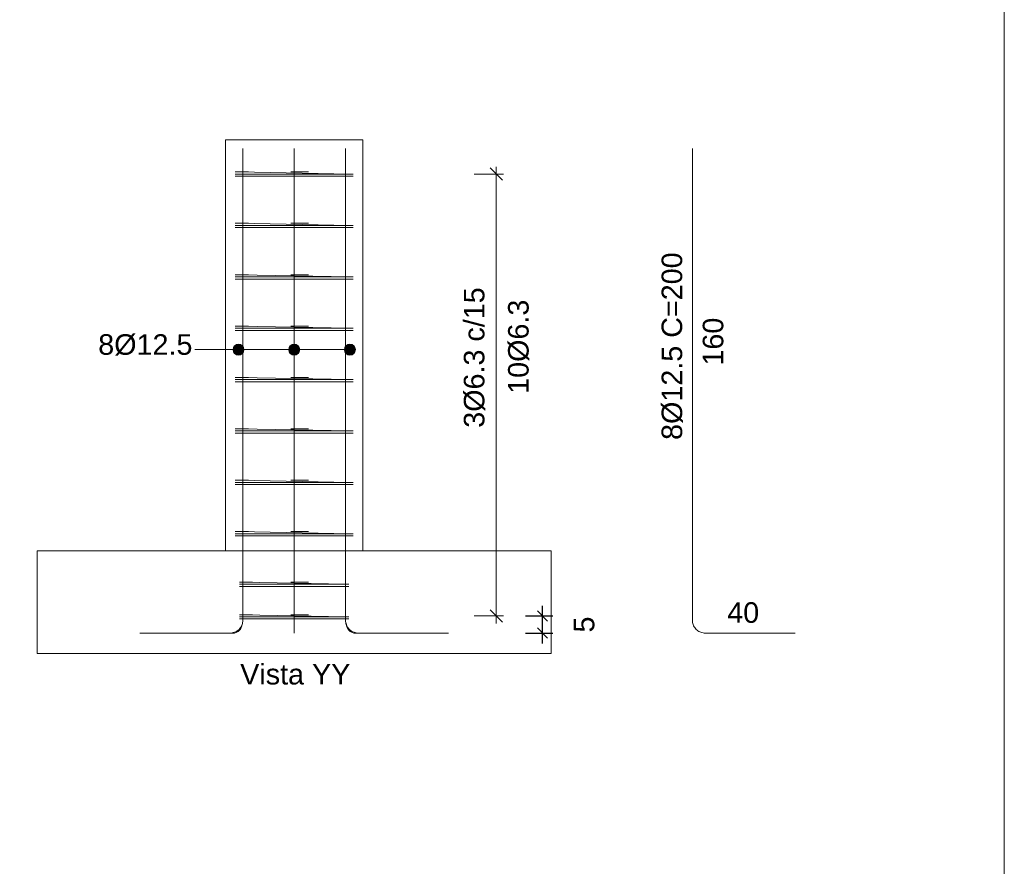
# Model space of a CAD drawing. Header units: millimetres. Extents: x 83 to 471, y -739 to 93.
# Tile 136 of 179: x 184.94 to 194.52, y -166.26 to -158.03. Entities that reach past the tile are written whole.
import ezdxf

# ---------------------------------------------------------------- set-up
doc = ezdxf.new("R2010")
doc.units = ezdxf.units.MM
for name, color, linetype, lineweight in [('ARM_LONGITUDINAL_Ø12_5', 7, 'Continuous', 9), ('ARM_TRANSVERSAL_Ø6_3', 7, 'Continuous', 9), ('CORTE_COTAS', 7, 'Continuous', 9), ('CORTE_PILAR_DE_CONCRETO', 7, 'Continuous', 9), ('CORTE_TEXTO_DAS_COTAS', 7, 'Continuous', 9), ('CORTE_TEXTO_DAS_ELEVACOES_DOS_PILARES', 7, 'Continuous', 9), ('FUN_GEOMETRIA', 7, 'Continuous', 0), ('PECA_COMPLETA', 7, 'Continuous', 0), ('PILCP_ARM_LONG_LINHAS_DAS_ETIQUETAS_DAS_POSICOES_DE_ARMADURA_LONGITUDINAL', 7, 'Continuous', 9), ('PILCP_ARM_LONG_REFERENCIA', 7, 'Continuous', 9)]:
    doc.layers.add(name, color=color, linetype=linetype, lineweight=lineweight)
doc.styles.add('Arial', font='arial.ttf')
doc.dimstyles.new('cype_oblique', dxfattribs={"dimtxt": 0.2, "dimasz": 0.1, "dimexe": 0.1, "dimexo": 0.1, "dimgap": 0, "dimtad": 0, "dimdec": 0, "dimlfac": 30, "dimzin": 0, "dimdsep": 46, "dimtxsty": 'Arial', "dimblk1": 'OBLIQUE', "dimblk2": 'OBLIQUE', "dimsah": 1, "dimcen": 0.09, "dimdle": 0.1, "dimadec": 0, "dimazin": 0, "dimtfac": 1, "dimtdec": 0, "dimtofl": 0, "dimtmove": 2, "dimatfit": 3, "dimfxl": 1, "dimtolj": 1, "dimtzin": 0, "dimarcsym": 0})

# ---------------------------------------------------------------- blocks, each defined once
blk = doc.blocks.new('_OBLIQUE')
at = {"color": 0, "linetype": 'ByBlock', "lineweight": -2}
blk.add_line((-0.5, -0.5), (0.5, 0.5), dxfattribs=at)
blk = doc.blocks.new('*D771')
at = {"layer": 'CORTE_COTAS', "color": 0, "lineweight": -2}
for p, q in [((190.0276, -164.0946), (190.0276, -163.7279)), ((189.8616, -163.8279), (190.1276, -163.8279)), ((189.8616, -163.9946), (190.1276, -163.9946))]:
    blk.add_line(p, q, dxfattribs=at)
at = {"layer": 'Defpoints', "color": 0}
for p in [(189.7616, -163.8279), (190.0276, -163.8279), (189.7616, -163.9946)]:
    blk.add_point(p, dxfattribs=at)
at = {"layer": 'CORTE_COTAS', "color": 0, "linetype": 'ByBlock', "lineweight": -2, "xscale": 0.1, "yscale": 0.1, "zscale": 0.1}
for p, rotation in [((190.0276, -163.8279), 90), ((190.0276, -163.9946), 270)]:
    blk.add_blockref('_OBLIQUE', p, dxfattribs=dict(at, rotation=rotation))
at = {"layer": 'CORTE_COTAS', "color": 0, "insert": (190.4327, -163.9112), "char_height": 0.2, "attachment_point": 5, "rotation": 90, "style": 'Arial'}
blk.add_mtext('\\A1;5', dxfattribs=at)

msp = doc.modelspace()

# ---------------------------------------------------------------- hatches: boundary and pattern name
at = {"layer": 'PILCP_ARM_LONG_LINHAS_DAS_ETIQUETAS_DAS_POSICOES_DE_ARMADURA_LONGITUDINAL'}
h = msp.add_hatch(color=256, dxfattribs=at)
edge = h.paths.add_edge_path(flags=0)
edge.add_arc((187.07143, -161.23623), 0.05333, 0, 360)
h = msp.add_hatch(color=256, dxfattribs=at)
edge = h.paths.add_edge_path(flags=0)
edge.add_arc((187.61293, -161.23623), 0.05333, 0, 360)
h = msp.add_hatch(color=256, dxfattribs=at)
edge = h.paths.add_edge_path(flags=0)
edge.add_arc((188.15443, -161.23623), 0.05333, 0, 360)

# ---------------------------------------------------------------- linework, layer by layer
at = {"layer": 'ARM_LONGITUDINAL_Ø12_5'}
for points in [[(186.11326, -163.99457), (186.98826, -163.99457), (186.99915, -163.99409), (187.00997, -163.99267), (187.02061, -163.99031), (187.03101, -163.98703), (187.04109, -163.98286), (187.05076, -163.97782), (187.05996, -163.97196), (187.06861, -163.96532), (187.07665, -163.95796), (187.08402, -163.94992), (187.09065, -163.94126), (187.09651, -163.93207), (187.10155, -163.92239), (187.10572, -163.91232), (187.109, -163.90192), (187.11136, -163.89127), (187.11278, -163.88046), (187.11326, -163.86957), (187.11326, -159.2779)], [(186.40615, -163.99457), (187.02487, -163.99457), (187.03257, -163.99409), (187.04022, -163.99267), (187.04775, -163.99031), (187.0551, -163.98703), (187.06223, -163.98286), (187.06907, -163.97782), (187.07557, -163.97196), (187.08169, -163.96532), (187.08737, -163.95796), (187.09258, -163.94992), (187.09727, -163.94126), (187.10142, -163.93207), (187.10498, -163.92239), (187.10793, -163.91232), (187.11025, -163.90192), (187.11192, -163.89127), (187.11292, -163.88046), (187.11326, -163.86957), (187.11326, -159.2779)], [(186.40615, -163.99457), (187.02487, -163.99457), (187.03257, -163.99409), (187.04022, -163.99267), (187.04775, -163.99031), (187.0551, -163.98703), (187.06223, -163.98286), (187.06907, -163.97782), (187.07557, -163.97196), (187.08169, -163.96532), (187.08737, -163.95796), (187.09258, -163.94992), (187.09727, -163.94126), (187.10142, -163.93207), (187.10498, -163.92239), (187.10793, -163.91232), (187.11025, -163.90192), (187.11192, -163.89127), (187.11292, -163.88046), (187.11326, -163.86957), (187.11326, -159.2779)], [(187.61293, -163.99457), (187.61293, -163.99409), (187.61293, -163.99267), (187.61293, -163.99031), (187.61293, -163.98703), (187.61293, -163.98286), (187.61293, -163.97782), (187.61293, -163.97196), (187.61293, -163.96532), (187.61293, -163.95796), (187.61293, -163.94992), (187.61293, -163.94126), (187.61293, -163.93207), (187.61293, -163.92239), (187.61293, -163.91232), (187.61293, -163.90192), (187.61293, -163.89127), (187.61293, -163.88046), (187.61293, -163.86957), (187.61293, -159.2779)], [(187.61293, -163.19457), (187.61293, -159.2779)], [(187.61293, -163.99457), (187.61293, -163.99409), (187.61293, -163.99267), (187.61293, -163.99031), (187.61293, -163.98703), (187.61293, -163.98286), (187.61293, -163.97782), (187.61293, -163.97196), (187.61293, -163.96532), (187.61293, -163.95796), (187.61293, -163.94992), (187.61293, -163.94126), (187.61293, -163.93207), (187.61293, -163.92239), (187.61293, -163.91232), (187.61293, -163.90192), (187.61293, -163.89127), (187.61293, -163.88046), (187.61293, -163.86957), (187.61293, -159.2779)], [(187.61293, -163.19457), (187.61293, -159.2779)], [(188.8197, -163.99457), (188.20098, -163.99457), (188.19328, -163.99409), (188.18563, -163.99267), (188.1781, -163.99031), (188.17075, -163.98703), (188.16363, -163.98286), (188.15679, -163.97782), (188.15028, -163.97196), (188.14417, -163.96532), (188.13848, -163.95796), (188.13327, -163.94992), (188.12858, -163.94126), (188.12443, -163.93207), (188.12087, -163.92239), (188.11792, -163.91232), (188.1156, -163.90192), (188.11394, -163.89127), (188.11293, -163.88046), (188.11259, -163.86957), (188.11259, -159.2779)], [(189.11259, -163.99457), (188.23759, -163.99457), (188.2267, -163.99409), (188.21589, -163.99267), (188.20524, -163.99031), (188.19484, -163.98703), (188.18477, -163.98286), (188.17509, -163.97782), (188.1659, -163.97196), (188.15724, -163.96532), (188.1492, -163.95796), (188.14184, -163.94992), (188.1352, -163.94126), (188.12934, -163.93207), (188.1243, -163.92239), (188.12013, -163.91232), (188.11685, -163.90192), (188.11449, -163.89127), (188.11307, -163.88046), (188.11259, -163.86957), (188.11259, -159.2779)], [(188.8197, -163.99457), (188.20098, -163.99457), (188.19328, -163.99409), (188.18563, -163.99267), (188.1781, -163.99031), (188.17075, -163.98703), (188.16363, -163.98286), (188.15679, -163.97782), (188.15028, -163.97196), (188.14417, -163.96532), (188.13848, -163.95796), (188.13327, -163.94992), (188.12858, -163.94126), (188.12443, -163.93207), (188.12087, -163.92239), (188.11792, -163.91232), (188.1156, -163.90192), (188.11394, -163.89127), (188.11293, -163.88046), (188.11259, -163.86957), (188.11259, -159.2779)], [(192.48559, -163.99457), (191.61059, -163.99457), (191.5997, -163.99409), (191.58889, -163.99267), (191.57824, -163.99031), (191.56784, -163.98703), (191.55777, -163.98286), (191.54809, -163.97782), (191.5389, -163.97196), (191.53024, -163.96532), (191.5222, -163.95796), (191.51484, -163.94992), (191.5082, -163.94126), (191.50234, -163.93207), (191.4973, -163.92239), (191.49313, -163.91232), (191.48985, -163.90192), (191.48749, -163.89127), (191.48607, -163.88046), (191.48559, -163.86957), (191.48559, -159.2779)]]:
    msp.add_lwpolyline(points, dxfattribs=at)
at = {"layer": 'ARM_TRANSVERSAL_Ø6_3'}
for points in [[(187.21143, -159.5279), (187.09358, -159.5279), (187.08883, -159.5279), (187.08342, -159.5279), (187.07754, -159.5279), (187.07143, -159.5279), (187.06531, -159.5279), (187.05944, -159.5279), (187.05402, -159.5279), (187.04927, -159.5279), (187.04537, -159.5279), (187.04248, -159.5279), (187.04069, -159.5279), (187.04009, -159.5279), (187.04248, -159.5279), (187.04927, -159.5279), (187.05944, -159.5279), (187.07143, -159.5279), (188.15443, -159.5279), (188.16642, -159.5279), (188.17658, -159.5279), (188.18337, -159.5279), (188.18576, -159.5279), (188.18337, -159.5279), (188.17658, -159.5279), (188.16642, -159.5279), (188.15443, -159.5279), (187.07143, -159.5069), (187.06531, -159.5069), (187.05944, -159.5069), (187.05402, -159.5069), (187.04927, -159.5069), (187.04537, -159.5069), (187.04248, -159.5069), (187.04069, -159.5069), (187.04009, -159.5069), (187.04069, -159.5069), (187.04248, -159.5069), (187.04537, -159.5069), (187.04927, -159.5069), (187.16712, -159.5069)], [(187.16712, -159.5489), (187.04927, -159.5489), (187.04429, -159.5489), (187.04116, -159.5489), (187.04009, -159.5489), (187.04088, -159.5489), (187.0432, -159.5489), (187.04693, -159.5489), (187.05189, -159.5489), (187.05783, -159.5489), (187.06445, -159.5489), (187.07143, -159.5489), (188.15443, -159.5489), (188.1614, -159.5489), (188.16802, -159.5489), (188.17396, -159.5489), (188.17892, -159.5489), (188.18266, -159.5489), (188.18497, -159.5489), (188.18576, -159.5489), (188.18469, -159.5489), (188.18156, -159.5489), (188.17658, -159.5489), (188.05873, -159.5489)], [(187.21143, -160.0279), (187.09358, -160.0279), (187.08883, -160.0279), (187.08342, -160.0279), (187.07754, -160.0279), (187.07143, -160.0279), (187.06531, -160.0279), (187.05944, -160.0279), (187.05402, -160.0279), (187.04927, -160.0279), (187.04537, -160.0279), (187.04248, -160.0279), (187.04069, -160.0279), (187.04009, -160.0279), (187.04248, -160.0279), (187.04927, -160.0279), (187.05944, -160.0279), (187.07143, -160.0279), (188.15443, -160.0279), (188.16642, -160.0279), (188.17658, -160.0279), (188.18337, -160.0279), (188.18576, -160.0279), (188.18337, -160.0279), (188.17658, -160.0279), (188.16642, -160.0279), (188.15443, -160.0279), (187.07143, -160.0069), (187.06531, -160.0069), (187.05944, -160.0069), (187.05402, -160.0069), (187.04927, -160.0069), (187.04537, -160.0069), (187.04248, -160.0069), (187.04069, -160.0069), (187.04009, -160.0069), (187.04069, -160.0069), (187.04248, -160.0069), (187.04537, -160.0069), (187.04927, -160.0069), (187.16712, -160.0069)], [(187.16712, -160.0489), (187.04927, -160.0489), (187.04429, -160.0489), (187.04116, -160.0489), (187.04009, -160.0489), (187.04088, -160.0489), (187.0432, -160.0489), (187.04693, -160.0489), (187.05189, -160.0489), (187.05783, -160.0489), (187.06445, -160.0489), (187.07143, -160.0489), (188.15443, -160.0489), (188.1614, -160.0489), (188.16802, -160.0489), (188.17396, -160.0489), (188.17892, -160.0489), (188.18266, -160.0489), (188.18497, -160.0489), (188.18576, -160.0489), (188.18469, -160.0489), (188.18156, -160.0489), (188.17658, -160.0489), (188.05873, -160.0489)], [(187.21143, -160.5279), (187.09358, -160.5279), (187.08883, -160.5279), (187.08342, -160.5279), (187.07754, -160.5279), (187.07143, -160.5279), (187.06531, -160.5279), (187.05944, -160.5279), (187.05402, -160.5279), (187.04927, -160.5279), (187.04537, -160.5279), (187.04248, -160.5279), (187.04069, -160.5279), (187.04009, -160.5279), (187.04248, -160.5279), (187.04927, -160.5279), (187.05944, -160.5279), (187.07143, -160.5279), (188.15443, -160.5279), (188.16642, -160.5279), (188.17658, -160.5279), (188.18337, -160.5279), (188.18576, -160.5279), (188.18337, -160.5279), (188.17658, -160.5279), (188.16642, -160.5279), (188.15443, -160.5279), (187.07143, -160.5069), (187.06531, -160.5069), (187.05944, -160.5069), (187.05402, -160.5069), (187.04927, -160.5069), (187.04537, -160.5069), (187.04248, -160.5069), (187.04069, -160.5069), (187.04009, -160.5069), (187.04069, -160.5069), (187.04248, -160.5069), (187.04537, -160.5069), (187.04927, -160.5069), (187.16712, -160.5069)], [(187.16712, -160.5489), (187.04927, -160.5489), (187.04429, -160.5489), (187.04116, -160.5489), (187.04009, -160.5489), (187.04088, -160.5489), (187.0432, -160.5489), (187.04693, -160.5489), (187.05189, -160.5489), (187.05783, -160.5489), (187.06445, -160.5489), (187.07143, -160.5489), (188.15443, -160.5489), (188.1614, -160.5489), (188.16802, -160.5489), (188.17396, -160.5489), (188.17892, -160.5489), (188.18266, -160.5489), (188.18497, -160.5489), (188.18576, -160.5489), (188.18469, -160.5489), (188.18156, -160.5489), (188.17658, -160.5489), (188.05873, -160.5489)], [(187.21143, -161.0279), (187.09358, -161.0279), (187.08883, -161.0279), (187.08342, -161.0279), (187.07754, -161.0279), (187.07143, -161.0279), (187.06531, -161.0279), (187.05944, -161.0279), (187.05402, -161.0279), (187.04927, -161.0279), (187.04537, -161.0279), (187.04248, -161.0279), (187.04069, -161.0279), (187.04009, -161.0279), (187.04248, -161.0279), (187.04927, -161.0279), (187.05944, -161.0279), (187.07143, -161.0279), (188.15443, -161.0279), (188.16642, -161.0279), (188.17658, -161.0279), (188.18337, -161.0279), (188.18576, -161.0279), (188.18337, -161.0279), (188.17658, -161.0279), (188.16642, -161.0279), (188.15443, -161.0279), (187.07143, -161.0069), (187.06531, -161.0069), (187.05944, -161.0069), (187.05402, -161.0069), (187.04927, -161.0069), (187.04537, -161.0069), (187.04248, -161.0069), (187.04069, -161.0069), (187.04009, -161.0069), (187.04069, -161.0069), (187.04248, -161.0069), (187.04537, -161.0069), (187.04927, -161.0069), (187.16712, -161.0069)], [(187.16712, -161.0489), (187.04927, -161.0489), (187.04429, -161.0489), (187.04116, -161.0489), (187.04009, -161.0489), (187.04088, -161.0489), (187.0432, -161.0489), (187.04693, -161.0489), (187.05189, -161.0489), (187.05783, -161.0489), (187.06445, -161.0489), (187.07143, -161.0489), (188.15443, -161.0489), (188.1614, -161.0489), (188.16802, -161.0489), (188.17396, -161.0489), (188.17892, -161.0489), (188.18266, -161.0489), (188.18497, -161.0489), (188.18576, -161.0489), (188.18469, -161.0489), (188.18156, -161.0489), (188.17658, -161.0489), (188.05873, -161.0489)], [(187.21143, -161.5279), (187.09358, -161.5279), (187.08883, -161.5279), (187.08342, -161.5279), (187.07754, -161.5279), (187.07143, -161.5279), (187.06531, -161.5279), (187.05944, -161.5279), (187.05402, -161.5279), (187.04927, -161.5279), (187.04537, -161.5279), (187.04248, -161.5279), (187.04069, -161.5279), (187.04009, -161.5279), (187.04248, -161.5279), (187.04927, -161.5279), (187.05944, -161.5279), (187.07143, -161.5279), (188.15443, -161.5279), (188.16642, -161.5279), (188.17658, -161.5279), (188.18337, -161.5279), (188.18576, -161.5279), (188.18337, -161.5279), (188.17658, -161.5279), (188.16642, -161.5279), (188.15443, -161.5279), (187.07143, -161.5069), (187.06531, -161.5069), (187.05944, -161.5069), (187.05402, -161.5069), (187.04927, -161.5069), (187.04537, -161.5069), (187.04248, -161.5069), (187.04069, -161.5069), (187.04009, -161.5069), (187.04069, -161.5069), (187.04248, -161.5069), (187.04537, -161.5069), (187.04927, -161.5069), (187.16712, -161.5069)], [(187.16712, -161.5489), (187.04927, -161.5489), (187.04429, -161.5489), (187.04116, -161.5489), (187.04009, -161.5489), (187.04088, -161.5489), (187.0432, -161.5489), (187.04693, -161.5489), (187.05189, -161.5489), (187.05783, -161.5489), (187.06445, -161.5489), (187.07143, -161.5489), (188.15443, -161.5489), (188.1614, -161.5489), (188.16802, -161.5489), (188.17396, -161.5489), (188.17892, -161.5489), (188.18266, -161.5489), (188.18497, -161.5489), (188.18576, -161.5489), (188.18469, -161.5489), (188.18156, -161.5489), (188.17658, -161.5489), (188.05873, -161.5489)], [(187.21143, -162.0279), (187.09358, -162.0279), (187.08883, -162.0279), (187.08342, -162.0279), (187.07754, -162.0279), (187.07143, -162.0279), (187.06531, -162.0279), (187.05944, -162.0279), (187.05402, -162.0279), (187.04927, -162.0279), (187.04537, -162.0279), (187.04248, -162.0279), (187.04069, -162.0279), (187.04009, -162.0279), (187.04248, -162.0279), (187.04927, -162.0279), (187.05944, -162.0279), (187.07143, -162.0279), (188.15443, -162.0279), (188.16642, -162.0279), (188.17658, -162.0279), (188.18337, -162.0279), (188.18576, -162.0279), (188.18337, -162.0279), (188.17658, -162.0279), (188.16642, -162.0279), (188.15443, -162.0279), (187.07143, -162.0069), (187.06531, -162.0069), (187.05944, -162.0069), (187.05402, -162.0069), (187.04927, -162.0069), (187.04537, -162.0069), (187.04248, -162.0069), (187.04069, -162.0069), (187.04009, -162.0069), (187.04069, -162.0069), (187.04248, -162.0069), (187.04537, -162.0069), (187.04927, -162.0069), (187.16712, -162.0069)], [(187.16712, -162.0489), (187.04927, -162.0489), (187.04429, -162.0489), (187.04116, -162.0489), (187.04009, -162.0489), (187.04088, -162.0489), (187.0432, -162.0489), (187.04693, -162.0489), (187.05189, -162.0489), (187.05783, -162.0489), (187.06445, -162.0489), (187.07143, -162.0489), (188.15443, -162.0489), (188.1614, -162.0489), (188.16802, -162.0489), (188.17396, -162.0489), (188.17892, -162.0489), (188.18266, -162.0489), (188.18497, -162.0489), (188.18576, -162.0489), (188.18469, -162.0489), (188.18156, -162.0489), (188.17658, -162.0489), (188.05873, -162.0489)], [(187.21143, -162.5279), (187.09358, -162.5279), (187.08883, -162.5279), (187.08342, -162.5279), (187.07754, -162.5279), (187.07143, -162.5279), (187.06531, -162.5279), (187.05944, -162.5279), (187.05402, -162.5279), (187.04927, -162.5279), (187.04537, -162.5279), (187.04248, -162.5279), (187.04069, -162.5279), (187.04009, -162.5279), (187.04248, -162.5279), (187.04927, -162.5279), (187.05944, -162.5279), (187.07143, -162.5279), (188.15443, -162.5279), (188.16642, -162.5279), (188.17658, -162.5279), (188.18337, -162.5279), (188.18576, -162.5279), (188.18337, -162.5279), (188.17658, -162.5279), (188.16642, -162.5279), (188.15443, -162.5279), (187.07143, -162.5069), (187.06531, -162.5069), (187.05944, -162.5069), (187.05402, -162.5069), (187.04927, -162.5069), (187.04537, -162.5069), (187.04248, -162.5069), (187.04069, -162.5069), (187.04009, -162.5069), (187.04069, -162.5069), (187.04248, -162.5069), (187.04537, -162.5069), (187.04927, -162.5069), (187.16712, -162.5069)], [(187.16712, -162.5489), (187.04927, -162.5489), (187.04429, -162.5489), (187.04116, -162.5489), (187.04009, -162.5489), (187.04088, -162.5489), (187.0432, -162.5489), (187.04693, -162.5489), (187.05189, -162.5489), (187.05783, -162.5489), (187.06445, -162.5489), (187.07143, -162.5489), (188.15443, -162.5489), (188.1614, -162.5489), (188.16802, -162.5489), (188.17396, -162.5489), (188.17892, -162.5489), (188.18266, -162.5489), (188.18497, -162.5489), (188.18576, -162.5489), (188.18469, -162.5489), (188.18156, -162.5489), (188.17658, -162.5489), (188.05873, -162.5489)], [(187.21143, -163.0279), (187.09358, -163.0279), (187.08883, -163.0279), (187.08342, -163.0279), (187.07754, -163.0279), (187.07143, -163.0279), (187.06531, -163.0279), (187.05944, -163.0279), (187.05402, -163.0279), (187.04927, -163.0279), (187.04537, -163.0279), (187.04248, -163.0279), (187.04069, -163.0279), (187.04009, -163.0279), (187.04248, -163.0279), (187.04927, -163.0279), (187.05944, -163.0279), (187.07143, -163.0279), (188.15443, -163.0279), (188.16642, -163.0279), (188.17658, -163.0279), (188.18337, -163.0279), (188.18576, -163.0279), (188.18337, -163.0279), (188.17658, -163.0279), (188.16642, -163.0279), (188.15443, -163.0279), (187.07143, -163.0069), (187.06531, -163.0069), (187.05944, -163.0069), (187.05402, -163.0069), (187.04927, -163.0069), (187.04537, -163.0069), (187.04248, -163.0069), (187.04069, -163.0069), (187.04009, -163.0069), (187.04069, -163.0069), (187.04248, -163.0069), (187.04537, -163.0069), (187.04927, -163.0069), (187.16712, -163.0069)], [(187.16712, -163.0489), (187.04927, -163.0489), (187.04429, -163.0489), (187.04116, -163.0489), (187.04009, -163.0489), (187.04088, -163.0489), (187.0432, -163.0489), (187.04693, -163.0489), (187.05189, -163.0489), (187.05783, -163.0489), (187.06445, -163.0489), (187.07143, -163.0489), (188.15443, -163.0489), (188.1614, -163.0489), (188.16802, -163.0489), (188.17396, -163.0489), (188.17892, -163.0489), (188.18266, -163.0489), (188.18497, -163.0489), (188.18576, -163.0489), (188.18469, -163.0489), (188.18156, -163.0489), (188.17658, -163.0489), (188.05873, -163.0489)], [(187.25327, -163.51957), (187.13542, -163.51957), (187.13067, -163.51957), (187.12525, -163.51957), (187.11937, -163.51957), (187.11326, -163.51957), (187.10715, -163.51957), (187.10127, -163.51957), (187.09585, -163.51957), (187.0911, -163.51957), (187.08721, -163.51957), (187.08431, -163.51957), (187.08253, -163.51957), (187.08193, -163.51957), (187.08431, -163.51957), (187.0911, -163.51957), (187.10127, -163.51957), (187.11326, -163.51957), (188.11259, -163.51957), (188.12458, -163.51957), (188.13475, -163.51957), (188.14154, -163.51957), (188.14393, -163.51957), (188.14154, -163.51957), (188.13475, -163.51957), (188.12458, -163.51957), (188.11259, -163.51957), (187.11326, -163.49857), (187.10715, -163.49857), (187.10127, -163.49857), (187.09585, -163.49857), (187.0911, -163.49857), (187.08721, -163.49857), (187.08431, -163.49857), (187.08253, -163.49857), (187.08193, -163.49857), (187.08253, -163.49857), (187.08431, -163.49857), (187.08721, -163.49857), (187.0911, -163.49857), (187.20895, -163.49857)], [(187.20895, -163.54057), (187.0911, -163.54057), (187.08612, -163.54057), (187.08299, -163.54057), (187.08193, -163.54057), (187.08271, -163.54057), (187.08503, -163.54057), (187.08876, -163.54057), (187.09372, -163.54057), (187.09966, -163.54057), (187.10629, -163.54057), (187.11326, -163.54057), (188.11259, -163.54057), (188.11957, -163.54057), (188.12619, -163.54057), (188.13213, -163.54057), (188.13709, -163.54057), (188.14082, -163.54057), (188.14314, -163.54057), (188.14393, -163.54057), (188.14286, -163.54057), (188.13973, -163.54057), (188.13475, -163.54057), (188.0169, -163.54057)], [(187.25327, -163.83623), (187.13542, -163.83623), (187.13067, -163.83623), (187.12525, -163.83623), (187.11937, -163.83623), (187.11326, -163.83623), (187.10715, -163.83623), (187.10127, -163.83623), (187.09585, -163.83623), (187.0911, -163.83623), (187.08721, -163.83623), (187.08431, -163.83623), (187.08253, -163.83623), (187.08193, -163.83623), (187.08431, -163.83623), (187.0911, -163.83623), (187.10127, -163.83623), (187.11326, -163.83623), (188.11259, -163.83623), (188.12458, -163.83623), (188.13475, -163.83623), (188.14154, -163.83623), (188.14393, -163.83623), (188.14154, -163.83623), (188.13475, -163.83623), (188.12458, -163.83623), (188.11259, -163.83623), (187.11326, -163.81523), (187.10715, -163.81523), (187.10127, -163.81523), (187.09585, -163.81523), (187.0911, -163.81523), (187.08721, -163.81523), (187.08431, -163.81523), (187.08253, -163.81523), (187.08193, -163.81523), (187.08253, -163.81523), (187.08431, -163.81523), (187.08721, -163.81523), (187.0911, -163.81523), (187.20895, -163.81523)], [(187.20895, -163.85723), (187.0911, -163.85723), (187.08612, -163.85723), (187.08299, -163.85723), (187.08193, -163.85723), (187.08271, -163.85723), (187.08503, -163.85723), (187.08876, -163.85723), (187.09372, -163.85723), (187.09966, -163.85723), (187.10629, -163.85723), (187.11326, -163.85723), (188.11259, -163.85723), (188.11957, -163.85723), (188.12619, -163.85723), (188.13213, -163.85723), (188.13709, -163.85723), (188.14082, -163.85723), (188.14314, -163.85723), (188.14393, -163.85723), (188.14286, -163.85723), (188.13973, -163.85723), (188.13475, -163.85723), (188.0169, -163.85723)]]:
    msp.add_lwpolyline(points, dxfattribs=at)
for points in [[(187.75293, -159.5069), (187.63508, -159.5069), (187.62859, -159.5069), (187.62104, -159.5069), (187.61293, -159.5069), (187.60595, -159.5069), (187.59933, -159.5069), (187.59339, -159.5069), (187.58843, -159.5069), (187.5847, -159.5069), (187.58238, -159.5069), (187.58159, -159.5069), (187.58238, -159.5069), (187.5847, -159.5069), (187.58843, -159.5069), (187.59339, -159.5069), (187.59933, -159.5069), (187.60595, -159.5069), (187.61293, -159.5069), (187.62104, -159.5069), (187.62859, -159.5069), (187.63508, -159.5069), (187.75293, -159.5069)], [(187.75293, -160.0069), (187.63508, -160.0069), (187.62859, -160.0069), (187.62104, -160.0069), (187.61293, -160.0069), (187.60595, -160.0069), (187.59933, -160.0069), (187.59339, -160.0069), (187.58843, -160.0069), (187.5847, -160.0069), (187.58238, -160.0069), (187.58159, -160.0069), (187.58238, -160.0069), (187.5847, -160.0069), (187.58843, -160.0069), (187.59339, -160.0069), (187.59933, -160.0069), (187.60595, -160.0069), (187.61293, -160.0069), (187.62104, -160.0069), (187.62859, -160.0069), (187.63508, -160.0069), (187.75293, -160.0069)], [(187.75293, -160.5069), (187.63508, -160.5069), (187.62859, -160.5069), (187.62104, -160.5069), (187.61293, -160.5069), (187.60595, -160.5069), (187.59933, -160.5069), (187.59339, -160.5069), (187.58843, -160.5069), (187.5847, -160.5069), (187.58238, -160.5069), (187.58159, -160.5069), (187.58238, -160.5069), (187.5847, -160.5069), (187.58843, -160.5069), (187.59339, -160.5069), (187.59933, -160.5069), (187.60595, -160.5069), (187.61293, -160.5069), (187.62104, -160.5069), (187.62859, -160.5069), (187.63508, -160.5069), (187.75293, -160.5069)], [(187.75293, -161.0069), (187.63508, -161.0069), (187.62859, -161.0069), (187.62104, -161.0069), (187.61293, -161.0069), (187.60595, -161.0069), (187.59933, -161.0069), (187.59339, -161.0069), (187.58843, -161.0069), (187.5847, -161.0069), (187.58238, -161.0069), (187.58159, -161.0069), (187.58238, -161.0069), (187.5847, -161.0069), (187.58843, -161.0069), (187.59339, -161.0069), (187.59933, -161.0069), (187.60595, -161.0069), (187.61293, -161.0069), (187.62104, -161.0069), (187.62859, -161.0069), (187.63508, -161.0069), (187.75293, -161.0069)], [(187.75293, -161.5069), (187.63508, -161.5069), (187.62859, -161.5069), (187.62104, -161.5069), (187.61293, -161.5069), (187.60595, -161.5069), (187.59933, -161.5069), (187.59339, -161.5069), (187.58843, -161.5069), (187.5847, -161.5069), (187.58238, -161.5069), (187.58159, -161.5069), (187.58238, -161.5069), (187.5847, -161.5069), (187.58843, -161.5069), (187.59339, -161.5069), (187.59933, -161.5069), (187.60595, -161.5069), (187.61293, -161.5069), (187.62104, -161.5069), (187.62859, -161.5069), (187.63508, -161.5069), (187.75293, -161.5069)], [(187.75293, -162.0069), (187.63508, -162.0069), (187.62859, -162.0069), (187.62104, -162.0069), (187.61293, -162.0069), (187.60595, -162.0069), (187.59933, -162.0069), (187.59339, -162.0069), (187.58843, -162.0069), (187.5847, -162.0069), (187.58238, -162.0069), (187.58159, -162.0069), (187.58238, -162.0069), (187.5847, -162.0069), (187.58843, -162.0069), (187.59339, -162.0069), (187.59933, -162.0069), (187.60595, -162.0069), (187.61293, -162.0069), (187.62104, -162.0069), (187.62859, -162.0069), (187.63508, -162.0069), (187.75293, -162.0069)], [(187.75293, -162.5069), (187.63508, -162.5069), (187.62859, -162.5069), (187.62104, -162.5069), (187.61293, -162.5069), (187.60595, -162.5069), (187.59933, -162.5069), (187.59339, -162.5069), (187.58843, -162.5069), (187.5847, -162.5069), (187.58238, -162.5069), (187.58159, -162.5069), (187.58238, -162.5069), (187.5847, -162.5069), (187.58843, -162.5069), (187.59339, -162.5069), (187.59933, -162.5069), (187.60595, -162.5069), (187.61293, -162.5069), (187.62104, -162.5069), (187.62859, -162.5069), (187.63508, -162.5069), (187.75293, -162.5069)], [(187.75293, -163.0069), (187.63508, -163.0069), (187.62859, -163.0069), (187.62104, -163.0069), (187.61293, -163.0069), (187.60595, -163.0069), (187.59933, -163.0069), (187.59339, -163.0069), (187.58843, -163.0069), (187.5847, -163.0069), (187.58238, -163.0069), (187.58159, -163.0069), (187.58238, -163.0069), (187.5847, -163.0069), (187.58843, -163.0069), (187.59339, -163.0069), (187.59933, -163.0069), (187.60595, -163.0069), (187.61293, -163.0069), (187.62104, -163.0069), (187.62859, -163.0069), (187.63508, -163.0069), (187.75293, -163.0069)], [(187.75293, -163.49857), (187.63508, -163.49857), (187.62859, -163.49857), (187.62104, -163.49857), (187.61293, -163.49857), (187.60595, -163.49857), (187.59933, -163.49857), (187.59339, -163.49857), (187.58843, -163.49857), (187.5847, -163.49857), (187.58238, -163.49857), (187.58159, -163.49857), (187.58238, -163.49857), (187.5847, -163.49857), (187.58843, -163.49857), (187.59339, -163.49857), (187.59933, -163.49857), (187.60595, -163.49857), (187.61293, -163.49857), (187.62104, -163.49857), (187.62859, -163.49857), (187.63508, -163.49857), (187.75293, -163.49857)], [(187.75293, -163.81523), (187.63508, -163.81523), (187.62859, -163.81523), (187.62104, -163.81523), (187.61293, -163.81523), (187.60595, -163.81523), (187.59933, -163.81523), (187.59339, -163.81523), (187.58843, -163.81523), (187.5847, -163.81523), (187.58238, -163.81523), (187.58159, -163.81523), (187.58238, -163.81523), (187.5847, -163.81523), (187.58843, -163.81523), (187.59339, -163.81523), (187.59933, -163.81523), (187.60595, -163.81523), (187.61293, -163.81523), (187.62104, -163.81523), (187.62859, -163.81523), (187.63508, -163.81523), (187.75293, -163.81523)]]:
    msp.add_lwpolyline(points, close=True, dxfattribs=at)
at = {"layer": 'CORTE_COTAS'}
for p, q in [((189.63759, -159.5879), (189.51759, -159.4679)), ((189.57759, -159.5279), (189.57759, -159.4559)), ((189.36159, -159.5279), (189.64959, -159.5279)), ((189.57759, -163.8279), (189.57759, -159.5279)), ((189.63759, -163.8879), (189.51759, -163.7679)), ((189.36159, -163.8279), (189.64959, -163.8279)), ((189.57759, -163.8999), (189.57759, -163.8279))]:
    msp.add_line(p, q, dxfattribs=at)
at = {"layer": 'CORTE_PILAR_DE_CONCRETO'}
for p, q in [((186.94626, -163.19457), (186.94626, -159.19457)), ((186.94626, -159.19457), (188.27959, -159.19457)), ((188.27959, -163.19457), (188.27959, -159.19457)), ((186.94626, -163.19457), (188.27959, -163.19457))]:
    msp.add_line(p, q, dxfattribs=at)
at = {"layer": 'FUN_GEOMETRIA'}
for p, q in [((185.11293, -163.19457), (190.11293, -163.19457)), ((185.11293, -164.19457), (185.11293, -163.19457)), ((188.27959, -163.19457), (186.94626, -163.19457)), ((190.11293, -164.19457), (190.11293, -163.19457)), ((190.11293, -164.19457), (185.11293, -164.19457))]:
    msp.add_line(p, q, dxfattribs=at)
at = {"layer": 'PECA_COMPLETA'}
msp.add_lwpolyline([(194.51797, -175.3584), (131.4287, -175.3584), (131.4287, -94.01822), (194.51797, -94.01822)], close=True, dxfattribs=at)
at = {"layer": 'PILCP_ARM_LONG_LINHAS_DAS_ETIQUETAS_DAS_POSICOES_DE_ARMADURA_LONGITUDINAL'}
for points in [[(187.07143, -161.23623), (186.64626, -161.23623)], [(187.61293, -161.23623), (186.64626, -161.23623)], [(188.15443, -161.23623), (186.64626, -161.23623)]]:
    msp.add_lwpolyline(points, dxfattribs=at)
for centre in [(187.07143, -161.23623), (187.61293, -161.23623), (188.15443, -161.23623)]:
    msp.add_circle(centre, 0.05333, dxfattribs=at)

# ---------------------------------------------------------------- texts
at = {"layer": 'CORTE_TEXTO_DAS_COTAS', "style": 'Arial'}
for s, p in [('3%%c6.3 c/15', (189.46259, -161.9964)), ('10%%c6.3', (189.89259, -161.6664))]:
    msp.add_text(s, height=0.2, rotation=90, dxfattribs=at).set_placement(p)
at = {"layer": 'CORTE_TEXTO_DAS_ELEVACOES_DOS_PILARES', "style": 'Arial'}
msp.add_text('Vista YY', height=0.2, dxfattribs=at).set_placement((187.08793, -164.49457))
at = {"layer": 'PILCP_ARM_LONG_REFERENCIA', "style": 'Arial'}
for s, p in [('8%%c12.5 C=200', (191.38559, -162.11479)), ('160', (191.78559, -161.39129))]:
    msp.add_text(s, height=0.2, rotation=90, dxfattribs=at).set_placement(p)
for s, p in [('8%%c12.5', (185.70726, -161.28623)), ('40', (191.82359, -163.89457))]:
    msp.add_text(s, height=0.2, dxfattribs=at).set_placement(p)

# ---------------------------------------------------------------- dimensions: what is measured, and where the dimension line sits
at = {"layer": 'CORTE_COTAS'}
dim = msp.add_aligned_dim(p1=(189.76159, -163.99457), p2=(189.76159, -163.8279), distance=-0.266, text='5', dimstyle='cype_oblique', dxfattribs=at)
dim.commit()
dim.dimension.update_dxf_attribs({"geometry": '*D771', "text_midpoint": (190.43271, -163.91123)})

doc.saveas('drawing.dxf')
